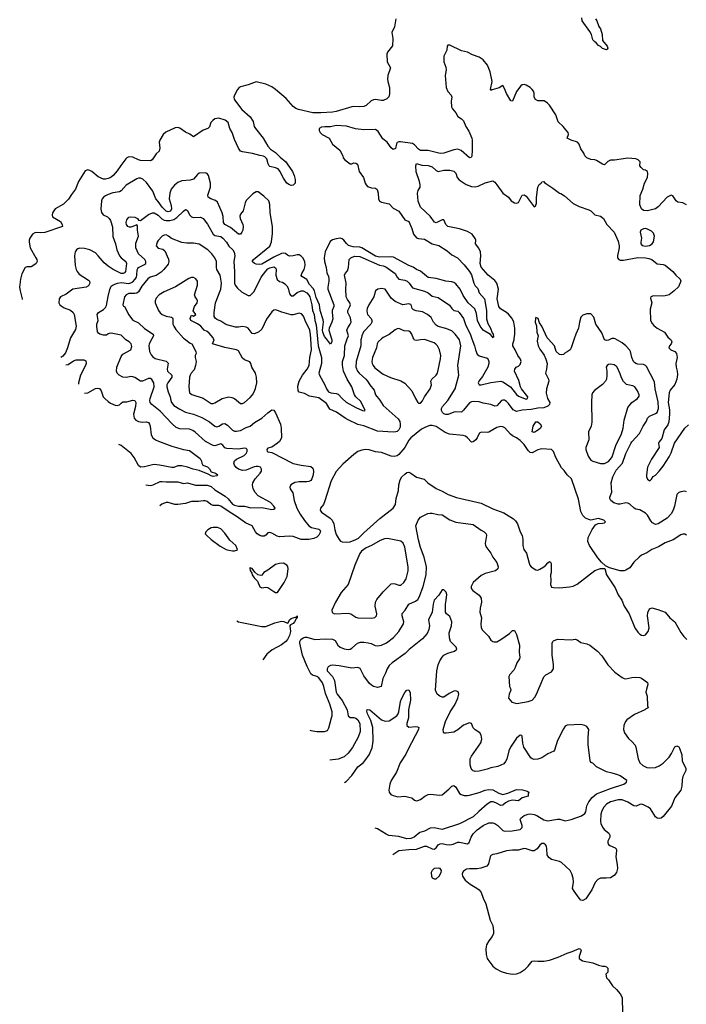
# Model space of a CAD drawing. Header units: inches. Extents: x 1449094 to 1618372, y 389908 to 534307.
# Tile 78 of 256: x 1449094 to 1455906, y 453202 to 463262. Entities that reach past the tile are written whole.
import ezdxf

# ---------------------------------------------------------------- set-up
doc = ezdxf.new("R2010")
doc.units = ezdxf.units.IN
doc.header["$MEASUREMENT"] = 0
for name, color, linetype in [('B4445', 7, 'Continuous'), ('B4446', 7, 'Continuous'), ('B4455', 7, 'Continuous'), ('B4456', 7, 'Continuous')]:
    doc.layers.add(name, color=color, linetype=linetype)

msp = doc.modelspace()

# ---------------------------------------------------------------- linework, layer by layer
at = {"layer": 'B4445', "color": 5, "elevation": 620}
for points in [[(1449609, 460000), (1449584, 459910), (1449562, 459858), (1449536, 459824), (1449516, 459809)], [(1449566, 459734), (1449590, 459739), (1449644, 459776), (1449670, 459786), (1449750, 459785), (1449770, 459775), (1449773, 459750), (1449768, 459730), (1449715, 459630), (1449696, 459550), (1449696, 459538)], [(1449757, 459447), (1449790, 459450), (1449868, 459492), (1449890, 459496), (1449910, 459492), (1449928, 459470), (1449946, 459410), (1449964, 459390), (1450000, 459362)]]:
    msp.add_lwpolyline(points, dxfattribs=at)
at = {"layer": 'B4446', "color": 5}
for points, elevation in [([(1450000, 461640), (1449970, 461631), (1449950, 461631), (1449896, 461656), (1449830, 461710), (1449810, 461722), (1449790, 461727), (1449763, 461717), (1449695, 461610), (1449664, 461530), (1449623, 461477), (1449593, 461427), (1449542, 461378), (1449457, 461330), (1449429, 461290), (1449426, 461266), (1449430, 461248), (1449510, 461199), (1449530, 461170), (1449531, 461149), (1449350, 461087), (1449310, 461083), (1449270, 461087), (1449250, 461085), (1449226, 461070), (1449198, 461030), (1449191, 461010), (1449190, 460990), (1449200, 460930), (1449260, 460830), (1449270, 460810), (1449274, 460790), (1449262, 460770), (1449230, 460747), (1449210, 460738), (1449170, 460736), (1449150, 460729), (1449115, 460665), (1449102, 460610), (1449094, 460530), (1449098, 460490), (1449121, 460410), (1449119, 460403)], 580), ([(1450000, 461475), (1449970, 461463), (1449950, 461448), (1449938, 461430), (1449932, 461410), (1449925, 461325), (1449931, 461291), (1449948, 461268), (1449990, 461249), (1450000, 461240)], 620), ([(1450000, 460745), (1449957, 460777), (1449898, 460850), (1449870, 460878), (1449810, 460911), (1449755, 460925), (1449710, 460927), (1449690, 460921), (1449675, 460910), (1449662, 460890), (1449653, 460850), (1449660, 460750), (1449671, 460710), (1449681, 460690), (1449703, 460663), (1449799, 460599), (1449807, 460590), (1449810, 460570), (1449796, 460544), (1449772, 460528), (1449639, 460510), (1449570, 460459), (1449510, 460430), (1449499, 460410), (1449495, 460370), (1449503, 460350), (1449517, 460337), (1449550, 460317), (1449614, 460294), (1449642, 460270), (1449650, 460250), (1449670, 460130), (1449663, 460097), (1449612, 460010), (1449609, 460000)], 620), ([(1450000, 460051), (1449980, 460040), (1449950, 460039), (1449915, 460050), (1449900, 460060), (1449890, 460072), (1449882, 460130), (1449883, 460150), (1449896, 460190), (1449887, 460250), (1449901, 460270), (1449950, 460302), (1449970, 460322), (1449980, 460340), (1450000, 460435)], 640)]:
    msp.add_lwpolyline(points, dxfattribs=dict(at, elevation=elevation))
at = {"layer": 'B4455', "color": 5}
for points, elevation in [([(1450383, 458510), (1450430, 458503), (1450459, 458510), (1450530, 458543), (1450550, 458545), (1450590, 458541), (1450710, 458540), (1450770, 458524), (1450810, 458529), (1450890, 458507), (1451010, 458506), (1451050, 458493), (1451090, 458458), (1451195, 458395), (1451226, 458366), (1451270, 458312), (1451290, 458301), (1451330, 458292), (1451390, 458290), (1451456, 458276), (1451570, 458277), (1451670, 458259), (1451690, 458260), (1451704, 458270), (1451693, 458290), (1451656, 458330), (1451530, 458398), (1451502, 458430), (1451480, 458470), (1451472, 458510), (1451476, 458530), (1451501, 458570), (1451553, 458627), (1451566, 458650), (1451567, 458670), (1451556, 458690), (1451530, 458698), (1451510, 458698), (1451490, 458694), (1451410, 458659), (1451370, 458656), (1451329, 458670), (1451307, 458687), (1451289, 458710), (1451283, 458730), (1451290, 458753), (1451310, 458770), (1451389, 458810), (1451409, 458830), (1451419, 458850), (1451420, 458870), (1451410, 458882), (1451390, 458885), (1451330, 458874), (1451210, 458879), (1451190, 458889), (1451170, 458916), (1451150, 458928), (1451090, 458908), (1451070, 458912), (1450993, 458953), (1450889, 459049), (1450864, 459064), (1450830, 459077), (1450730, 459082), (1450695, 459095), (1450651, 459131), (1450530, 459263), (1450445, 459330), (1450429, 459349), (1450425, 459370), (1450428, 459390), (1450469, 459510), (1450466, 459550), (1450446, 459586), (1450430, 459596), (1450410, 459596), (1450350, 459569), (1450330, 459569), (1450270, 459607), (1450250, 459614), (1450230, 459615), (1450187, 459607), (1450150, 459610), (1450111, 459631), (1450091, 459651), (1450085, 459670), (1450087, 459710), (1450130, 459820), (1450150, 459844), (1450231, 459890), (1450239, 459921), (1450234, 459950), (1450213, 459970), (1450178, 459990), (1450169, 460000)], 640), ([(1450446, 460000), (1450419, 459950), (1450414, 459930), (1450421, 459870), (1450438, 459838), (1450456, 459816), (1450480, 459800), (1450590, 459773), (1450611, 459751), (1450600, 459690), (1450604, 459670), (1450648, 459630), (1450648, 459610), (1450607, 459550), (1450599, 459530), (1450598, 459510), (1450610, 459459), (1450632, 459410), (1450638, 459370), (1450645, 459350), (1450670, 459321), (1450730, 459283), (1450790, 459253), (1450870, 459233), (1450956, 459196), (1451033, 459153), (1451090, 459108), (1451110, 459103), (1451130, 459108), (1451166, 459134), (1451190, 459136), (1451219, 459119), (1451270, 459069), (1451290, 459059), (1451310, 459056), (1451350, 459065), (1451410, 459096), (1451450, 459110), (1451494, 459146), (1451570, 459189), (1451630, 459245), (1451670, 459274), (1451690, 459273), (1451710, 459245), (1451761, 459130), (1451768, 459090), (1451771, 458990), (1451750, 458953), (1451730, 458934), (1451670, 458894), (1451630, 458884), (1451621, 458870), (1451624, 458850), (1451630, 458845), (1451670, 458838), (1451890, 458729), (1451971, 458709), (1452070, 458697), (1452090, 458681), (1452096, 458650), (1452092, 458610), (1452080, 458570), (1452068, 458552), (1452050, 458542), (1452030, 458539), (1451950, 458540), (1451907, 458534), (1451866, 458510), (1451855, 458485), (1451857, 458470), (1451886, 458426), (1451898, 458350), (1451926, 458270), (1451959, 458210), (1452004, 458144), (1452050, 458089), (1452075, 458075), (1452150, 458057), (1452162, 458050), (1452168, 458030), (1452150, 457994), (1452130, 457974), (1452100, 457960), (1452050, 457950), (1451970, 457952), (1451890, 457980), (1451850, 457986), (1451750, 457978), (1451725, 457985), (1451670, 458016), (1451650, 458022), (1451630, 458019), (1451610, 457996), (1451594, 457986), (1451570, 457985), (1451550, 457990), (1451520, 458010), (1451504, 458030), (1451470, 458091), (1451402, 458122), (1451308, 458190), (1451245, 458225), (1451150, 458290), (1451130, 458297), (1451070, 458298), (1451049, 458309), (1451010, 458338), (1450990, 458345), (1450970, 458347), (1450922, 458338), (1450850, 458339), (1450790, 458317), (1450710, 458307), (1450679, 458310), (1450610, 458330), (1450592, 458328), (1450547, 458313), (1450526, 458296)], 660), ([(1450777, 460000), (1450837, 459957), (1450853, 459950), (1450895, 459870), (1450899, 459850), (1450888, 459832), (1450888, 459812), (1450897, 459770), (1450892, 459730), (1450877, 459683), (1450848, 459650), (1450836, 459630), (1450830, 459610), (1450823, 459510), (1450830, 459450), (1450852, 459432), (1450970, 459396), (1451050, 459342), (1451070, 459340), (1451090, 459346), (1451162, 459390), (1451230, 459409), (1451263, 459403), (1451290, 459391), (1451350, 459342), (1451370, 459339), (1451390, 459350), (1451450, 459403), (1451473, 459430), (1451490, 459458), (1451505, 459495), (1451518, 459550), (1451514, 459610), (1451504, 459650), (1451467, 459710), (1451455, 459750), (1451445, 459765), (1451390, 459787), (1451370, 459804), (1451330, 459879), (1451310, 459887), (1451190, 459911), (1451065, 459950), (1451080, 459990), (1451076, 460000)], 680), ([(1452583, 460000), (1452581, 459990), (1452582, 459930), (1452532, 459770), (1452529, 459710), (1452546, 459670), (1452562, 459650), (1452633, 459590), (1452649, 459570), (1452671, 459530), (1452715, 459475), (1452730, 459430), (1452776, 459376), (1452810, 459319), (1452963, 459183), (1452978, 459158), (1452984, 459130), (1452981, 459099), (1452970, 459072), (1452950, 459055), (1452937, 459050), (1452910, 459046), (1452750, 459059), (1452610, 459111), (1452550, 459127), (1452450, 459173), (1452419, 459190), (1452333, 459253), (1452264, 459284), (1452230, 459339), (1452150, 459397), (1452056, 459416), (1452004, 459444), (1451950, 459457), (1451940, 459470), (1451936, 459516), (1451950, 459569), (1451985, 459630), (1452031, 459690), (1452054, 459730), (1452058, 459810), (1452075, 459890), (1452069, 460000)], 660), ([(1452138, 460000), (1452145, 459930), (1452177, 459810), (1452177, 459750), (1452150, 459650), (1452157, 459630), (1452213, 459530), (1452230, 459489), (1452250, 459461), (1452273, 459450), (1452330, 459444), (1452350, 459435), (1452388, 459390), (1452430, 459353), (1452530, 459299), (1452599, 459270), (1452613, 459267), (1452625, 459270), (1452582, 459362), (1452530, 459410), (1452515, 459430), (1452488, 459510), (1452441, 459590), (1452404, 459670), (1452392, 459732), (1452394, 459770), (1452412, 459830), (1452418, 459930), (1452442, 460000)], 640), ([(1452282, 460000), (1452285, 459990), (1452283, 459970), (1452270, 459947), (1452229, 460000)], 620), ([(1452792, 460000), (1452757, 459970), (1452748, 459950), (1452741, 459910), (1452698, 459810), (1452692, 459770), (1452696, 459750), (1452705, 459730), (1452725, 459705), (1452810, 459641), (1452885, 459605), (1452990, 459571), (1453030, 459548), (1453102, 459470), (1453139, 459390), (1453163, 459350), (1453170, 459344), (1453190, 459344), (1453210, 459367), (1453232, 459410), (1453290, 459490), (1453301, 459530), (1453297, 459570), (1453307, 459590), (1453351, 459630), (1453365, 459650), (1453396, 459796), (1453397, 459830), (1453383, 459890), (1453364, 459930), (1453348, 459948), (1453330, 459961), (1453230, 459993), (1453190, 459991), (1453150, 459983), (1453130, 459988), (1453121, 460000)], 680), ([(1454386, 460000), (1454382, 459978), (1454391, 459930), (1454410, 459894), (1454455, 459835), (1454472, 459792), (1454483, 459750), (1454479, 459690), (1454469, 459650), (1454499, 459590), (1454500, 459570), (1454477, 459490), (1454473, 459447), (1454487, 459390), (1454512, 459350), (1454510, 459330), (1454490, 459314), (1454450, 459296), (1454390, 459294), (1454322, 459278), (1454228, 459272), (1454170, 459258), (1454137, 459277), (1454090, 459341), (1454070, 459362), (1454050, 459374), (1454030, 459376), (1454017, 459370), (1453970, 459317), (1453950, 459314), (1453909, 459329), (1453830, 459345), (1453790, 459358), (1453730, 459361), (1453710, 459359), (1453690, 459347), (1453630, 459271), (1453610, 459253), (1453550, 459256), (1453530, 459253), (1453472, 459228), (1453450, 459228), (1453430, 459236), (1453415, 459250), (1453406, 459270), (1453406, 459290), (1453414, 459310), (1453468, 459372), (1453543, 459490), (1453583, 459630), (1453572, 459730), (1453602, 459930), (1453590, 459990), (1453582, 460000)], 660), ([(1453716, 460000), (1453742, 459930), (1453751, 459890), (1453770, 459846), (1453790, 459827), (1453870, 459803), (1453883, 459790), (1453890, 459770), (1453890, 459750), (1453879, 459710), (1453824, 459616), (1453785, 459570), (1453778, 459550), (1453790, 459530), (1453810, 459530), (1453910, 459556), (1454010, 459569), (1454030, 459563), (1454109, 459510), (1454170, 459432), (1454190, 459415), (1454270, 459383), (1454284, 459390), (1454286, 459410), (1454223, 459490), (1454213, 459510), (1454196, 459576), (1454150, 459670), (1454154, 459690), (1454167, 459710), (1454190, 459722), (1454210, 459740), (1454219, 459770), (1454212, 459792), (1454185, 459830), (1454158, 459890), (1454134, 459930), (1454135, 459950), (1454147, 459990), (1454148, 460000)], 640), ([(1454761, 460000), (1454730, 459908), (1454718, 459890), (1454690, 459869), (1454664, 459856), (1454650, 459842), (1454630, 459839), (1454610, 459842), (1454577, 459870), (1454559, 459930), (1454495, 460000)], 660), ([(1455137, 460000), (1455110, 459987), (1455090, 459984), (1455071, 459991), (1455068, 460000)], 660), ([(1455910, 458438), (1455890, 458444), (1455850, 458438), (1455830, 458430), (1455810, 458409), (1455785, 458290), (1455771, 458250), (1455750, 458213), (1455710, 458169), (1455618, 458110), (1455590, 458105), (1455562, 458122), (1455543, 458143), (1455510, 458200), (1455490, 458221), (1455430, 458253), (1455390, 458262), (1455372, 458272), (1455330, 458313), (1455310, 458322), (1455290, 458325), (1455230, 458311), (1455210, 458312), (1455166, 458326), (1455135, 458350), (1455124, 458370), (1455125, 458385), (1455144, 458436), (1455138, 458530), (1455154, 458590), (1455190, 458659), (1455253, 458730), (1455287, 458830), (1455338, 458930), (1455351, 458950), (1455427, 459033), (1455466, 459110), (1455499, 459161), (1455511, 459190), (1455530, 459211), (1455590, 459237), (1455610, 459250), (1455622, 459290), (1455619, 459359), (1455589, 459490), (1455581, 459561), (1455499, 459719), (1455490, 459730), (1455470, 459739), (1455410, 459743), (1455390, 459749), (1455378, 459758), (1455368, 459770), (1455348, 459810), (1455337, 459870), (1455330, 459884), (1455290, 459931), (1455250, 459961), (1455179, 460000)], 660), ([(1455737, 460000), (1455750, 459989), (1455757, 459970), (1455752, 459950), (1455735, 459930), (1455728, 459910), (1455749, 459890), (1455790, 459873), (1455805, 459850), (1455812, 459810), (1455801, 459750), (1455802, 459710), (1455814, 459670), (1455816, 459636), (1455808, 459590), (1455790, 459536), (1455743, 459477), (1455732, 459450), (1455722, 459350), (1455734, 459274), (1455736, 459230), (1455727, 459153), (1455716, 459124), (1455681, 459070), (1455657, 458983), (1455630, 458950), (1455623, 458930), (1455628, 458890), (1455549, 458771), (1455510, 458690), (1455499, 458610), (1455501, 458590), (1455510, 458568), (1455532, 458550), (1455550, 458568), (1455566, 458594), (1455590, 458609), (1455630, 458649), (1455670, 458700), (1455730, 458794), (1455750, 458836), (1455786, 458934), (1455890, 459088), (1455930, 459122)], 640), ([(1450000, 459362), (1450024, 459344), (1450070, 459322), (1450090, 459320), (1450114, 459326), (1450130, 459345), (1450150, 459359), (1450190, 459357), (1450250, 459373), (1450271, 459371), (1450282, 459350), (1450277, 459310), (1450256, 459230), (1450265, 459190), (1450280, 459170), (1450310, 459157), (1450350, 459151), (1450390, 459153), (1450410, 459146), (1450422, 459130), (1450429, 459109), (1450439, 459019), (1450456, 458990), (1450482, 458970), (1450514, 458954), (1450650, 458903), (1450770, 458870), (1450830, 458859), (1450937, 458777), (1450951, 458750), (1450954, 458730), (1450967, 458710), (1451013, 458693), (1451033, 458673), (1451050, 458643), (1451095, 458630), (1451120, 458610), (1451110, 458600), (1451070, 458595), (1451050, 458600), (1451020, 458620), (1450930, 458657), (1450868, 458668), (1450809, 458689), (1450750, 458702), (1450710, 458702), (1450670, 458685), (1450650, 458685), (1450523, 458710), (1450470, 458716), (1450450, 458715), (1450370, 458693), (1450330, 458691), (1450307, 458707), (1450264, 458790), (1450234, 458830), (1450130, 458911), (1450107, 458923)], 620), ([(1455910, 457996), (1455890, 458007), (1455870, 458007), (1455850, 458000), (1455773, 457947), (1455690, 457916), (1455623, 457877), (1455553, 457850), (1455504, 457816), (1455450, 457790), (1455423, 457770), (1455370, 457718), (1455330, 457663), (1455290, 457639), (1455270, 457632), (1455230, 457629), (1455122, 457662), (1455081, 457681), (1455040, 457720), (1455003, 457763), (1454916, 457890), (1454901, 457930), (1454905, 457970), (1454912, 457990), (1454946, 458054), (1454980, 458100), (1455005, 458115), (1455050, 458116), (1455070, 458121), (1455079, 458130), (1455062, 458150), (1455010, 458164), (1454930, 458149), (1454910, 458154), (1454875, 458170), (1454850, 458195), (1454830, 458238), (1454803, 458363), (1454733, 458570), (1454690, 458612), (1454657, 458657), (1454630, 458683), (1454573, 458790), (1454549, 458850), (1454528, 458870), (1454430, 458878), (1454390, 458867), (1454330, 458837), (1454310, 458839), (1454290, 458859), (1454250, 458920), (1454210, 458963), (1454171, 458991), (1454130, 459011), (1454110, 459026), (1454051, 459091), (1454030, 459103), (1454010, 459106), (1453970, 459095), (1453890, 459048), (1453870, 459044), (1453813, 459047), (1453798, 459042), (1453790, 459034), (1453770, 458990), (1453754, 458970), (1453730, 458948), (1453710, 458945), (1453671, 458990), (1453650, 459005), (1453627, 459013), (1453487, 459027), (1453443, 459043), (1453350, 459106), (1453310, 459117), (1453286, 459114), (1453241, 459099), (1453201, 459079), (1453090, 458990), (1453070, 458967), (1453030, 458890), (1452970, 458818), (1452950, 458804), (1452921, 458799), (1452890, 458802), (1452790, 458840), (1452730, 458847), (1452666, 458866), (1452630, 458870), (1452590, 458864), (1452551, 458849), (1452510, 458818), (1452398, 458722), (1452330, 458646), (1452277, 458550), (1452214, 458346), (1452198, 458310), (1452168, 458270), (1452166, 458250), (1452179, 458230), (1452268, 458168), (1452287, 458147), (1452303, 458110), (1452314, 458050), (1452330, 458003), (1452360, 457950), (1452374, 457934), (1452390, 457927), (1452430, 457922), (1452472, 457928), (1452529, 457950), (1452555, 457965), (1452610, 458019), (1452776, 458164), (1452910, 458270), (1452933, 458310), (1452941, 458370), (1452964, 458450), (1452969, 458511), (1452981, 458559), (1452999, 458590), (1453030, 458619), (1453050, 458636), (1453070, 458639), (1453091, 458630), (1453148, 458588), (1453227, 458567), (1453266, 458530), (1453350, 458473), (1453410, 458446), (1453472, 458412), (1453559, 458379), (1453810, 458321), (1453930, 458264), (1454043, 458223), (1454142, 458162), (1454162, 458142), (1454182, 458110), (1454208, 458028), (1454228, 457990), (1454235, 457950), (1454237, 457890), (1454246, 457850), (1454274, 457810), (1454299, 457710), (1454307, 457690), (1454322, 457670), (1454370, 457640), (1454390, 457639), (1454410, 457647), (1454450, 457672), (1454471, 457689), (1454490, 457713), (1454510, 457727), (1454519, 457719), (1454524, 457704), (1454525, 457670), (1454524, 457610), (1454518, 457590), (1454523, 457530), (1454519, 457490), (1454530, 457465), (1454550, 457460), (1454610, 457458), (1454713, 457467), (1454750, 457475), (1454790, 457496), (1454970, 457633), (1455030, 457654), (1455075, 457655), (1455091, 457590), (1455178, 457458), (1455210, 457387), (1455246, 457330), (1455273, 457270), (1455321, 457190), (1455382, 457050), (1455410, 457005), (1455430, 456984), (1455450, 456972), (1455471, 456969), (1455490, 456978), (1455516, 457010), (1455527, 457050), (1455510, 457170), (1455514, 457206), (1455530, 457241), (1455554, 457254), (1455617, 457237), (1455690, 457207), (1455738, 457150), (1455790, 457110), (1455850, 457002), (1455881, 456961), (1455911, 456930)], 680), ([(1452058, 456003), (1452070, 455998), (1452130, 455990), (1452210, 455990), (1452239, 456001), (1452255, 456025), (1452282, 456130), (1452287, 456150), (1452287, 456190), (1452265, 456270), (1452219, 456379), (1452204, 456450), (1452190, 456488), (1452150, 456536), (1452130, 456550), (1452086, 456566), (1452070, 456578), (1452033, 456653), (1451986, 456770), (1451958, 456890), (1451958, 456910), (1451966, 456930), (1451990, 456947), (1452010, 456953), (1452030, 456953), (1452112, 456930), (1452216, 456936), (1452292, 456932), (1452318, 456918), (1452346, 456870), (1452370, 456850), (1452410, 456833), (1452450, 456828), (1452470, 456830), (1452490, 456840), (1452548, 456892), (1452578, 456902), (1452610, 456903), (1452656, 456896), (1452687, 456887), (1452728, 456868), (1452750, 456864), (1452790, 456870), (1452844, 456896), (1452915, 456950), (1452969, 457011), (1453018, 457090), (1453019, 457110), (1453003, 457170), (1453004, 457196), (1453035, 457230), (1453071, 457289), (1453140, 457320), (1453162, 457338), (1453180, 457370), (1453216, 457470), (1453247, 457590), (1453250, 457670), (1453229, 457770), (1453189, 457870), (1453168, 457948), (1453144, 458090), (1453167, 458150), (1453190, 458179), (1453265, 458215), (1453290, 458220), (1453310, 458221), (1453367, 458207), (1453410, 458204), (1453490, 458152), (1453550, 458128), (1453730, 458105), (1453810, 458046), (1453841, 458030), (1453862, 458010), (1453863, 457990), (1453850, 457910), (1453854, 457890), (1453867, 457867), (1453910, 457811), (1453929, 457769), (1453970, 457717), (1453985, 457670), (1453980, 457650), (1453955, 457630), (1453850, 457603), (1453810, 457583), (1453729, 457510), (1453707, 457470), (1453709, 457450), (1453724, 457430), (1453790, 457381), (1453809, 457350), (1453813, 457310), (1453800, 457250), (1453798, 457210), (1453813, 457150), (1453807, 457090), (1453811, 457050), (1453823, 457023), (1453884, 456964), (1453910, 456924), (1453930, 456908), (1453944, 456904), (1453970, 456906), (1454011, 456929), (1454099, 456990), (1454130, 457021), (1454150, 457021), (1454170, 456981), (1454202, 456870), (1454199, 456799), (1454206, 456750), (1454202, 456730), (1454175, 456690), (1454158, 456642), (1454143, 456617), (1454103, 456570), (1454093, 456550), (1454101, 456450), (1454111, 456430), (1454113, 456410), (1454095, 456370), (1454091, 456331), (1454122, 456290), (1454175, 456275), (1454290, 456297), (1454330, 456310), (1454359, 456341), (1454377, 456370), (1454452, 456548), (1454470, 456567), (1454530, 456600), (1454548, 456630), (1454550, 456675), (1454534, 456770), (1454536, 456890), (1454543, 456910), (1454550, 456917), (1454589, 456931), (1454730, 456925), (1454770, 456932), (1454790, 456926), (1454830, 456899), (1454890, 456886), (1454921, 456870), (1454999, 456810), (1455042, 456762), (1455105, 456670), (1455176, 456596), (1455250, 456541), (1455270, 456531), (1455290, 456528), (1455350, 456541), (1455390, 456544), (1455430, 456541), (1455450, 456534), (1455510, 456490), (1455513, 456470), (1455498, 456422), (1455494, 456390), (1455505, 456350), (1455511, 456251), (1455518, 456230), (1455490, 456217), (1455484, 456210), (1455377, 456163), (1455297, 456110), (1455284, 456090), (1455269, 456050), (1455266, 456010), (1455276, 455976), (1455317, 455917), (1455350, 455888), (1455384, 455850), (1455392, 455830), (1455414, 455710), (1455433, 455670), (1455463, 455643), (1455503, 455623), (1455530, 455618), (1455590, 455623), (1455630, 455638), (1455670, 455666), (1455730, 455726), (1455756, 455764), (1455790, 455832), (1455810, 455842), (1455830, 455833), (1455838, 455818), (1455859, 455750), (1455865, 455690), (1455901, 455610), (1455901, 455590), (1455870, 455530), (1455864, 455496), (1455862, 455430), (1455851, 455390), (1455790, 455312), (1455754, 455226), (1455670, 455121), (1455650, 455105), (1455630, 455100), (1455610, 455104), (1455590, 455118), (1455539, 455199), (1455517, 455216), (1455470, 455241), (1455450, 455246), (1455430, 455243), (1455393, 455227), (1455370, 455228), (1455310, 455267), (1455250, 455292), (1455210, 455291), (1455130, 455272), (1455092, 455248), (1455064, 455216), (1455043, 455177), (1455034, 455146), (1455029, 455071), (1455032, 455050), (1455050, 455011), (1455068, 454988), (1455115, 454950), (1455126, 454930), (1455124, 454910), (1455104, 454870), (1455103, 454850), (1455110, 454836), (1455125, 454825), (1455180, 454800), (1455190, 454790), (1455193, 454773), (1455185, 454710), (1455200, 454630), (1455202, 454590), (1455193, 454550), (1455170, 454519), (1455130, 454495), (1455089, 454489), (1455030, 454490), (1455003, 454477), (1454974, 454446), (1454941, 454370), (1454879, 454281), (1454850, 454263), (1454830, 454266), (1454810, 454287), (1454759, 454359), (1454745, 454385), (1454752, 454450), (1454749, 454490), (1454736, 454536), (1454719, 454570), (1454630, 454650), (1454610, 454661), (1454530, 454681), (1454502, 454702), (1454484, 454730), (1454482, 454790), (1454476, 454816), (1454469, 454830), (1454450, 454846), (1454430, 454844), (1454410, 454827), (1454382, 454790), (1454350, 454770), (1454330, 454769), (1454270, 454790), (1454247, 454793), (1454190, 454777), (1454130, 454777), (1454070, 454770), (1453970, 454739), (1453928, 454732), (1453910, 454721), (1453902, 454710), (1453884, 454636), (1453867, 454613), (1453808, 454592), (1453770, 454585), (1453690, 454587), (1453659, 454581), (1453630, 454563), (1453621, 454550), (1453616, 454530), (1453618, 454510), (1453646, 454470), (1453696, 454430), (1453766, 454390), (1453790, 454370), (1453810, 454343), (1453830, 454286), (1453858, 454230), (1453903, 454063), (1453928, 454008), (1453936, 453950), (1453935, 453925), (1453924, 453896), (1453888, 453852), (1453866, 453810), (1453857, 453770), (1453860, 453710), (1453870, 453671), (1453878, 453658), (1453930, 453590), (1453963, 453563), (1454016, 453536), (1454070, 453519), (1454130, 453509), (1454170, 453513), (1454210, 453528), (1454259, 453561), (1454290, 453590), (1454330, 453641), (1454350, 453647), (1454390, 453641), (1454450, 453642), (1454510, 453654), (1454598, 453682), (1454690, 453725), (1454739, 453740), (1454810, 453771), (1454824, 453764), (1454831, 453751), (1454811, 453690), (1454812, 453670), (1454822, 453662), (1454847, 453647), (1454950, 453626), (1455010, 453601), (1455050, 453591), (1455074, 453590), (1455090, 453585), (1455105, 453570), (1455105, 453530), (1455085, 453510), (1455090, 453474), (1455111, 453451), (1455151, 453390), (1455193, 453353), (1455230, 453310), (1455250, 453270), (1455253, 453110)], 660), ([(1452907, 454732), (1452970, 454774), (1453070, 454784), (1453150, 454786), (1453230, 454817), (1453250, 454818), (1453310, 454790), (1453330, 454787), (1453350, 454801), (1453370, 454831), (1453390, 454843), (1453410, 454845), (1453454, 454834), (1453490, 454832), (1453523, 454837), (1453570, 454858), (1453590, 454860), (1453670, 454841), (1453686, 454854), (1453709, 454910), (1453730, 454944), (1453770, 454986), (1453830, 455029), (1453890, 455057), (1453930, 455056), (1453950, 455049), (1453980, 455030), (1454030, 454977), (1454050, 454971), (1454127, 454973), (1454210, 454987), (1454230, 455010), (1454229, 455030), (1454209, 455090), (1454215, 455105), (1454248, 455130), (1454290, 455144), (1454313, 455147), (1454350, 455142), (1454379, 455130), (1454450, 455088), (1454490, 455077), (1454590, 455095), (1454614, 455094), (1454670, 455077), (1454730, 455089), (1454834, 455126), (1454870, 455150), (1454880, 455170), (1454889, 455230), (1454909, 455270), (1454945, 455315), (1454988, 455352), (1455132, 455408), (1455267, 455450), (1455296, 455470), (1455299, 455490), (1455230, 455535), (1455205, 455545), (1455150, 455564), (1455090, 455576), (1454990, 455628), (1454950, 455666), (1454930, 455674), (1454923, 455690), (1454905, 455855), (1454903, 455930), (1454909, 456009), (1454890, 456039), (1454870, 456051), (1454830, 456061), (1454690, 456055), (1454670, 456042), (1454650, 456016), (1454590, 455897), (1454560, 455800), (1454551, 455789), (1454490, 455762), (1454430, 455720), (1454390, 455708), (1454350, 455704), (1454330, 455709), (1454319, 455719), (1454247, 455830), (1454235, 455870), (1454230, 455942), (1454227, 455947), (1454210, 455951), (1454170, 455920), (1454109, 455830), (1454094, 455790), (1454074, 455706), (1454059, 455681), (1454040, 455660), (1453981, 455630), (1453910, 455618), (1453870, 455603), (1453790, 455583), (1453750, 455581), (1453730, 455588), (1453718, 455598), (1453708, 455610), (1453697, 455650), (1453699, 455710), (1453710, 455736), (1453807, 455873), (1453818, 455910), (1453811, 455951), (1453795, 455975), (1453750, 456007), (1453730, 456028), (1453710, 456071), (1453690, 456079), (1453630, 456055), (1453570, 456007), (1453530, 455984), (1453451, 455971), (1453430, 455972), (1453424, 455984), (1453423, 456010), (1453446, 456090), (1453493, 456190), (1453540, 456260), (1453572, 456330), (1453583, 456370), (1453574, 456394), (1453550, 456405), (1453530, 456401), (1453483, 456377), (1453430, 456340), (1453410, 456340), (1453387, 456350), (1453359, 456370), (1453344, 456410), (1453356, 456610), (1453370, 456670), (1453387, 456710), (1453410, 456748), (1453430, 456770), (1453470, 456791), (1453537, 456810), (1453560, 456830), (1453553, 456850), (1453498, 456910), (1453487, 456947), (1453483, 456997), (1453507, 457070), (1453509, 457110), (1453490, 457163), (1453455, 457190), (1453447, 457207), (1453445, 457290), (1453453, 457330), (1453458, 457390), (1453454, 457414), (1453430, 457436), (1453410, 457435), (1453378, 457382), (1453330, 457330), (1453319, 457290), (1453311, 457210), (1453271, 457130), (1453282, 457070), (1453276, 457030), (1453258, 456990), (1453210, 456935), (1453073, 456827), (1453035, 456785), (1452900, 456690), (1452870, 456662), (1452848, 456630), (1452834, 456586), (1452806, 456530), (1452789, 456450), (1452750, 456439), (1452710, 456449), (1452690, 456461), (1452670, 456480), (1452610, 456557), (1452572, 456632), (1452550, 456644), (1452490, 456635), (1452360, 456660), (1452290, 456668), (1452270, 456665), (1452248, 456650), (1452237, 456630), (1452238, 456610), (1452290, 456550), (1452310, 456510), (1452327, 456390), (1452337, 456370), (1452390, 456307), (1452442, 456210), (1452451, 456150), (1452470, 456132), (1452510, 456131), (1452530, 456124), (1452550, 456108), (1452571, 456070), (1452573, 455990), (1452552, 455930), (1452496, 455824), (1452450, 455767), (1452411, 455730), (1452350, 455706), (1452263, 455697)], 640), ([(1451312, 457119), (1451330, 457111), (1451570, 457062), (1451610, 457062), (1451702, 457098), (1451770, 457116), (1451794, 457114), (1451830, 457097), (1451839, 457101), (1451852, 457130), (1451870, 457144), (1451910, 457159), (1451922, 457158), (1451931, 457171), (1451931, 457150), (1451920, 457140), (1451903, 457110), (1451890, 457093), (1451861, 457079), (1451856, 457070), (1451862, 457010), (1451851, 456970), (1451830, 456930), (1451814, 456910), (1451770, 456875), (1451675, 456825), (1451621, 456779), (1451578, 456721)], 660), ([(1452415, 455469), (1452430, 455479), (1452490, 455540), (1452550, 455629), (1452604, 455670), (1452622, 455690), (1452665, 455750), (1452697, 455823), (1452708, 455892), (1452704, 456030), (1452683, 456103), (1452648, 456170), (1452642, 456198), (1452645, 456215), (1452672, 456210), (1452790, 456109), (1452830, 456095), (1452870, 456099), (1452948, 456150), (1452962, 456170), (1452970, 456190), (1452986, 456294), (1452996, 456324), (1453030, 456387), (1453050, 456411), (1453070, 456416), (1453083, 456383), (1453088, 456310), (1453068, 456212), (1453066, 456130), (1453050, 456070), (1453051, 456050), (1453070, 456033), (1453141, 456041), (1453158, 456038), (1453172, 456030), (1453169, 456010), (1453063, 455810), (1453041, 455759), (1452983, 455670), (1452945, 455575), (1452890, 455487), (1452877, 455450), (1452868, 455390), (1452870, 455370), (1452887, 455347), (1452910, 455334), (1452957, 455323), (1453030, 455328), (1453070, 455319), (1453102, 455310), (1453130, 455286), (1453150, 455281), (1453163, 455283), (1453190, 455294), (1453233, 455327), (1453270, 455344), (1453292, 455348), (1453383, 455337), (1453410, 455342), (1453481, 455399), (1453510, 455431), (1453530, 455437), (1453550, 455421), (1453590, 455357), (1453605, 455345), (1453635, 455335), (1453670, 455334), (1453690, 455339), (1453790, 455365), (1453850, 455391), (1453890, 455398), (1453930, 455393), (1453990, 455358), (1454030, 455344), (1454082, 455358), (1454170, 455398), (1454234, 455394), (1454281, 455381), (1454298, 455370), (1454291, 455350), (1454290, 455329), (1454230, 455313), (1454190, 455280), (1454130, 455287), (1454090, 455277), (1454060, 455260), (1454030, 455236), (1454010, 455233), (1453961, 455261), (1453931, 455271), (1453910, 455269), (1453873, 455247), (1453787, 455173), (1453730, 455117), (1453590, 455045), (1453410, 454987), (1453330, 455004), (1453290, 455001), (1453230, 454971), (1453183, 454957), (1453125, 454910), (1453090, 454895), (1453050, 454894), (1452970, 454915), (1452868, 454928), (1452839, 454939), (1452750, 454994), (1452727, 455002)], 620)]:
    msp.add_lwpolyline(points, dxfattribs=dict(at, elevation=elevation))
for points, elevation in [([(1455130, 459741), (1455110, 459739), (1455096, 459730), (1455086, 459710), (1455094, 459670), (1455095, 459630), (1455090, 459590), (1455082, 459570), (1455050, 459534), (1454967, 459473), (1454949, 459451), (1454942, 459430), (1454936, 459350), (1454942, 459150), (1454933, 459110), (1454906, 459050), (1454911, 458969), (1454878, 458890), (1454879, 458870), (1454903, 458803), (1454930, 458763), (1454951, 458751), (1455030, 458729), (1455070, 458726), (1455110, 458749), (1455132, 458770), (1455150, 458797), (1455185, 458910), (1455244, 459030), (1455260, 459090), (1455273, 459170), (1455310, 459299), (1455350, 459351), (1455407, 459393), (1455424, 459416), (1455424, 459430), (1455408, 459470), (1455381, 459510), (1455361, 459521), (1455310, 459530), (1455296, 459536), (1455264, 459564), (1455244, 459604), (1455230, 459645), (1455200, 459710), (1455190, 459722), (1455170, 459734)], 680), ([(1454350, 459044), (1454330, 459050), (1454342, 459110), (1454370, 459154), (1454390, 459152), (1454414, 459134), (1454426, 459110), (1454418, 459090), (1454396, 459070)], 660), ([(1451115, 458075), (1451070, 458074), (1451050, 458069), (1451016, 458050), (1450998, 458030), (1450991, 458010), (1451006, 457990), (1451051, 457950), (1451143, 457883), (1451206, 457850), (1451230, 457843), (1451270, 457835), (1451290, 457835), (1451310, 457841), (1451319, 457850), (1451304, 457890), (1451243, 457943), (1451190, 458016), (1451150, 458061)], 680), ([(1452850, 457961), (1452823, 457957), (1452779, 457941), (1452690, 457890), (1452636, 457864), (1452588, 457832), (1452571, 457809), (1452520, 457690), (1452452, 457490), (1452380, 457410), (1452320, 457310), (1452284, 457230), (1452286, 457206), (1452311, 457191), (1452450, 457197), (1452477, 457190), (1452530, 457158), (1452550, 457150), (1452690, 457146), (1452725, 457155), (1452739, 457170), (1452745, 457190), (1452726, 457270), (1452730, 457310), (1452743, 457337), (1452810, 457416), (1452890, 457497), (1452910, 457501), (1452930, 457498), (1452970, 457484), (1452990, 457484), (1453021, 457510), (1453044, 457550), (1453064, 457630), (1453064, 457670), (1453031, 457871), (1453013, 457913), (1452990, 457934), (1452870, 457959)], 680), ([(1451789, 457709), (1451750, 457707), (1451710, 457696), (1451630, 457637), (1451588, 457612), (1451570, 457586), (1451558, 457582), (1451529, 457589), (1451497, 457617), (1451470, 457655), (1451458, 457658), (1451450, 457666), (1451446, 457654), (1451450, 457634), (1451467, 457607), (1451471, 457590), (1451490, 457558), (1451525, 457525), (1451550, 457466), (1451570, 457456), (1451610, 457465), (1451630, 457461), (1451690, 457420), (1451710, 457411), (1451730, 457411), (1451797, 457510), (1451826, 457574), (1451839, 457650), (1451834, 457675), (1451824, 457690)], 680), ([(1453374, 454594), (1453330, 454589), (1453308, 454570), (1453298, 454550), (1453302, 454510), (1453310, 454495), (1453330, 454483), (1453350, 454485), (1453380, 454510), (1453403, 454550), (1453404, 454570), (1453399, 454579), (1453390, 454590)], 660)]:
    msp.add_lwpolyline(points, close=True, dxfattribs=dict(at, elevation=elevation))
at = {"layer": 'B4456', "color": 5}
for points, elevation in [([(1452937, 463270), (1452924, 463190), (1452897, 463130), (1452908, 463070), (1452905, 462995), (1452852, 462930), (1452845, 462910), (1452850, 462830), (1452884, 462770), (1452858, 462690), (1452854, 462654), (1452857, 462630), (1452875, 462570), (1452875, 462505), (1452865, 462475), (1452846, 462454), (1452810, 462437), (1452790, 462436), (1452730, 462446), (1452710, 462443), (1452687, 462433), (1452634, 462386), (1452610, 462376), (1452570, 462371), (1452510, 462376), (1452490, 462373), (1452330, 462323), (1452290, 462316), (1452171, 462309), (1452089, 462309), (1451943, 462343), (1451915, 462355), (1451890, 462376), (1451817, 462457), (1451710, 462547), (1451670, 462576), (1451610, 462603), (1451510, 462628), (1451430, 462596), (1451350, 462577), (1451337, 462570), (1451319, 462550), (1451289, 462490), (1451284, 462470), (1451287, 462450), (1451298, 462430), (1451363, 462343), (1451451, 462270), (1451481, 462221), (1451492, 462170), (1451503, 462150), (1451584, 462050), (1451629, 461969), (1451659, 461939), (1451710, 461906), (1451757, 461857), (1451813, 461810), (1451828, 461790), (1451882, 461710), (1451899, 461670), (1451908, 461630), (1451909, 461591), (1451890, 461571), (1451870, 461569), (1451850, 461573), (1451823, 461590), (1451790, 461642), (1451754, 461714), (1451737, 461737), (1451710, 461749), (1451650, 461762), (1451642, 461770), (1451632, 461790), (1451619, 461839), (1451600, 461860), (1451587, 461867), (1451550, 461873), (1451475, 461895), (1451370, 461910), (1451350, 461919), (1451330, 461950), (1451290, 462038), (1451265, 462110), (1451243, 462150), (1451225, 462210), (1451195, 462235), (1451130, 462256), (1451090, 462248), (1451067, 462233), (1451049, 462211), (1451033, 462167), (1451018, 462150), (1450968, 462132), (1450870, 462065), (1450833, 462093), (1450790, 462113), (1450732, 462153), (1450710, 462159), (1450684, 462156), (1450588, 462112), (1450559, 462090), (1450525, 462030), (1450520, 462010), (1450525, 461950), (1450520, 461920), (1450489, 461890), (1450449, 461830), (1450430, 461820), (1450330, 461822), (1450309, 461829), (1450250, 461858), (1450210, 461862), (1450190, 461852), (1450180, 461840), (1450127, 461773), (1450090, 461717), (1450050, 461670), (1450030, 461653), (1450010, 461643), (1450000, 461640)], 580), ([(1454977, 463270), (1454991, 463250), (1455011, 463191), (1455031, 463170), (1455046, 463110), (1455051, 463050), (1455096, 462990), (1455105, 462970), (1455099, 462961), (1455090, 462955), (1455070, 462959), (1455049, 462969), (1455030, 462989), (1455010, 462998), (1454986, 463026), (1454970, 463035), (1454950, 463055), (1454936, 463110), (1454922, 463142), (1454843, 463250), (1454840, 463280)], 580), ([(1455910, 461370), (1455872, 461392), (1455819, 461399), (1455803, 461410), (1455770, 461462), (1455750, 461468), (1455710, 461447), (1455619, 461350), (1455592, 461330), (1455511, 461310), (1455470, 461312), (1455447, 461330), (1455430, 461370), (1455434, 461465), (1455462, 461530), (1455478, 461590), (1455509, 461650), (1455514, 461690), (1455509, 461710), (1455490, 461724), (1455469, 461729), (1455444, 461750), (1455433, 461770), (1455434, 461810), (1455415, 461830), (1455390, 461839), (1455310, 461847), (1455174, 461826), (1455130, 461827), (1455106, 461814), (1455070, 461779), (1455050, 461784), (1454990, 461824), (1454970, 461830), (1454930, 461832), (1454891, 461851), (1454870, 461870), (1454858, 461898), (1454830, 461941), (1454811, 461990), (1454794, 462010), (1454729, 462030), (1454689, 462050), (1454703, 462090), (1454699, 462110), (1454675, 462135), (1454649, 462170), (1454598, 462218), (1454572, 462290), (1454510, 462389), (1454489, 462410), (1454453, 462433), (1454390, 462434), (1454365, 462445), (1454352, 462470), (1454351, 462510), (1454345, 462530), (1454332, 462550), (1454310, 462570), (1454270, 462594), (1454250, 462600), (1454230, 462595), (1454214, 462586), (1454172, 462528), (1454130, 462429), (1454113, 462433), (1454070, 462509), (1454050, 462559), (1454030, 462589), (1453994, 462566), (1453924, 462544), (1453915, 462545), (1453910, 462538), (1453907, 462547), (1453921, 462630), (1453903, 462730), (1453876, 462796), (1453831, 462850), (1453790, 462878), (1453722, 462902), (1453670, 462931), (1453610, 462945), (1453490, 463001), (1453470, 463002), (1453464, 462990), (1453460, 462950), (1453428, 462890), (1453430, 462830), (1453450, 462776), (1453454, 462750), (1453443, 462690), (1453454, 462570), (1453468, 462528), (1453502, 462490), (1453511, 462470), (1453504, 462430), (1453508, 462370), (1453517, 462350), (1453552, 462310), (1453570, 462274), (1453610, 462249), (1453629, 462229), (1453654, 462170), (1453684, 462124), (1453713, 462050), (1453717, 462030), (1453719, 461930), (1453713, 461867), (1453707, 461853), (1453690, 461849), (1453604, 461924), (1453570, 461940), (1453530, 461933), (1453430, 461899), (1453390, 461896), (1453270, 461926), (1453190, 461926), (1453170, 461938), (1453130, 461983), (1453110, 461996), (1452987, 462013), (1452970, 462015), (1452953, 462007), (1452946, 461994), (1452933, 461947), (1452910, 461937), (1452890, 461954), (1452850, 462009), (1452804, 462044), (1452759, 462119), (1452730, 462140), (1452610, 462137), (1452527, 462147), (1452433, 462173), (1452330, 462181), (1452270, 462167), (1452212, 462168), (1452177, 462163), (1452156, 462150), (1452155, 462130), (1452165, 462110), (1452186, 462090), (1452258, 462050), (1452290, 461990), (1452365, 461930), (1452396, 461870), (1452401, 461850), (1452417, 461830), (1452470, 461789), (1452490, 461790), (1452510, 461798), (1452530, 461797), (1452545, 461785), (1452563, 461710), (1452609, 461650), (1452626, 461590), (1452635, 461575), (1452650, 461559), (1452669, 461549), (1452690, 461543), (1452730, 461540), (1452747, 461527), (1452758, 461490), (1452761, 461430), (1452770, 461408), (1452790, 461396), (1452870, 461382), (1452910, 461336), (1452970, 461304), (1453030, 461216), (1453070, 461199), (1453103, 461130), (1453119, 461070), (1453150, 461033), (1453170, 461027), (1453230, 461021), (1453310, 460970), (1453376, 460956), (1453461, 460901), (1453510, 460858), (1453568, 460828), (1453636, 460756), (1453690, 460689), (1453710, 460656), (1453735, 460570), (1453750, 460543), (1453776, 460516), (1453791, 460470), (1453843, 460410), (1453863, 460290), (1453864, 460204), (1453878, 460158), (1453907, 460110), (1453923, 460063), (1453932, 460048), (1453937, 460023), (1453932, 460010), (1453924, 460024), (1453904, 460044), (1453830, 460091), (1453799, 460130), (1453771, 460190), (1453761, 460261), (1453746, 460306), (1453677, 460370), (1453625, 460445), (1453594, 460510), (1453550, 460563), (1453530, 460577), (1453510, 460584), (1453450, 460591), (1453350, 460617), (1453270, 460628), (1453250, 460640), (1453190, 460693), (1453150, 460710), (1453114, 460734), (1453070, 460751), (1452914, 460834), (1452879, 460839), (1452770, 460837), (1452730, 460846), (1452590, 460930), (1452570, 460936), (1452502, 460942), (1452456, 460956), (1452434, 460974), (1452408, 461010), (1452390, 461023), (1452368, 461028), (1452330, 461024), (1452290, 461014), (1452266, 460994), (1452217, 460890), (1452206, 460830), (1452208, 460790), (1452227, 460730), (1452234, 460674), (1452250, 460639), (1452255, 460615), (1452255, 460590), (1452242, 460530), (1452243, 460510), (1452303, 460350), (1452304, 460330), (1452289, 460291), (1452287, 460270), (1452293, 460207), (1452284, 460170), (1452257, 460110), (1452254, 460090), (1452282, 460000)], 620), ([(1454148, 460000), (1454154, 460050), (1454155, 460110), (1454145, 460170), (1454126, 460210), (1454090, 460253), (1454070, 460270), (1454007, 460307), (1453989, 460330), (1453974, 460410), (1453987, 460510), (1453970, 460569), (1453950, 460597), (1453882, 460650), (1453810, 460733), (1453799, 460770), (1453807, 460850), (1453803, 460890), (1453787, 460927), (1453751, 460970), (1453754, 461010), (1453750, 461025), (1453719, 461070), (1453670, 461098), (1453590, 461126), (1453470, 461150), (1453450, 461170), (1453430, 461216), (1453410, 461216), (1453350, 461186), (1453332, 461192), (1453290, 461255), (1453190, 461346), (1453167, 461407), (1453159, 461490), (1453165, 461515), (1453188, 461550), (1453187, 461573), (1453181, 461610), (1453147, 461707), (1453141, 461770), (1453150, 461792), (1453205, 461775), (1453270, 461772), (1453310, 461757), (1453350, 461722), (1453370, 461712), (1453430, 461725), (1453490, 461723), (1453530, 461713), (1453550, 461692), (1453566, 461650), (1453585, 461625), (1453658, 461578), (1453710, 461559), (1453750, 461555), (1453779, 461561), (1453850, 461596), (1453930, 461616), (1453950, 461601), (1453970, 461576), (1454030, 461489), (1454088, 461450), (1454118, 461410), (1454150, 461389), (1454170, 461388), (1454190, 461395), (1454230, 461469), (1454250, 461473), (1454270, 461459), (1454350, 461349), (1454364, 461356), (1454370, 461366), (1454374, 461386), (1454374, 461446), (1454388, 461552), (1454403, 461577), (1454422, 461590), (1454430, 461606), (1454450, 461608), (1454457, 461597), (1454480, 461580), (1454541, 461541), (1454609, 461490), (1454625, 461485), (1454662, 461462), (1454750, 461385), (1454810, 461353), (1454910, 461319), (1454930, 461309), (1454970, 461269), (1455030, 461253), (1455061, 461230), (1455093, 461170), (1455170, 461090), (1455210, 460998), (1455221, 460950), (1455221, 460930), (1455202, 460850), (1455202, 460830), (1455218, 460810), (1455230, 460804), (1455264, 460804), (1455410, 460832), (1455490, 460830), (1455523, 460823), (1455554, 460810), (1455610, 460769), (1455670, 460761), (1455690, 460753), (1455769, 460690), (1455799, 460650), (1455842, 460610), (1455849, 460590), (1455826, 460534), (1455782, 460490), (1455730, 460451), (1455690, 460439), (1455664, 460436), (1455570, 460442), (1455544, 460430), (1455542, 460418), (1455555, 460370), (1455537, 460303), (1455539, 460190), (1455557, 460157), (1455576, 460136), (1455609, 460110), (1455683, 460070), (1455717, 460017), (1455737, 460000)], 640), ([(1452229, 460000), (1452210, 460025), (1452192, 460070), (1452190, 460090), (1452199, 460170), (1452196, 460196), (1452165, 460290), (1452158, 460350), (1452123, 460423), (1452107, 460490), (1452094, 460514), (1452057, 460557), (1452028, 460608), (1451978, 460638), (1451969, 460649), (1451976, 460670), (1452000, 460710), (1452011, 460750), (1452009, 460790), (1451988, 460830), (1451970, 460847), (1451950, 460858), (1451930, 460859), (1451890, 460848), (1451850, 460847), (1451830, 460855), (1451810, 460872), (1451790, 460876), (1451770, 460873), (1451690, 460837), (1451570, 460764), (1451550, 460759), (1451510, 460764), (1451495, 460770), (1451471, 460790), (1451483, 460810), (1451651, 460949), (1451668, 460992), (1451677, 461077), (1451678, 461150), (1451654, 461290), (1451652, 461372), (1451639, 461410), (1451590, 461459), (1451530, 461502), (1451510, 461502), (1451477, 461483), (1451410, 461414), (1451399, 461390), (1451379, 461310), (1451350, 461274), (1451345, 461255), (1451349, 461230), (1451376, 461170), (1451378, 461150), (1451373, 461110), (1451365, 461090), (1451350, 461071), (1451330, 461069), (1451250, 461138), (1451189, 461169), (1451177, 461190), (1451173, 461250), (1451163, 461290), (1451117, 461397), (1451096, 461416), (1451049, 461430), (1451021, 461450), (1451018, 461470), (1451043, 461550), (1451045, 461590), (1451025, 461670), (1451010, 461691), (1450990, 461697), (1450930, 461692), (1450910, 461680), (1450869, 461631), (1450838, 461622), (1450750, 461616), (1450710, 461597), (1450677, 461570), (1450643, 461530), (1450628, 461490), (1450622, 461430), (1450642, 461362), (1450646, 461330), (1450634, 461306), (1450610, 461298), (1450590, 461307), (1450550, 461345), (1450510, 461404), (1450486, 461430), (1450454, 461510), (1450390, 461599), (1450353, 461633), (1450330, 461644), (1450310, 461643), (1450290, 461637), (1450183, 461570), (1450130, 461513), (1450116, 461504), (1450047, 461493), (1450000, 461475)], 620), ([(1450000, 460435), (1450015, 460505), (1450030, 460538), (1450050, 460554), (1450094, 460570), (1450130, 460575), (1450210, 460568), (1450230, 460573), (1450250, 460585), (1450275, 460610), (1450288, 460630), (1450293, 460650), (1450294, 460706), (1450301, 460719), (1450310, 460731), (1450364, 460756), (1450383, 460770), (1450384, 460790), (1450372, 460810), (1450308, 460868), (1450280, 460930), (1450282, 460978), (1450309, 461050), (1450299, 461110), (1450297, 461157), (1450290, 461166), (1450252, 461148), (1450230, 461142), (1450217, 461143), (1450201, 461150), (1450186, 461170), (1450184, 461190), (1450190, 461216), (1450210, 461243), (1450230, 461248), (1450270, 461243), (1450298, 461230), (1450310, 461213), (1450329, 461209), (1450410, 461270), (1450450, 461289), (1450470, 461288), (1450510, 461266), (1450548, 461228), (1450570, 461214), (1450590, 461209), (1450630, 461209), (1450670, 461220), (1450701, 461239), (1450770, 461307), (1450790, 461321), (1450798, 461318), (1450810, 461313), (1450830, 461269), (1450850, 461246), (1450870, 461240), (1450943, 461243), (1450970, 461232), (1451013, 461173), (1451070, 461070), (1451090, 461056), (1451150, 461045), (1451170, 461030), (1451209, 460990), (1451230, 460947), (1451274, 460910), (1451286, 460886), (1451292, 460850), (1451281, 460790), (1451288, 460690), (1451289, 460570), (1451296, 460550), (1451319, 460519), (1451360, 460480), (1451430, 460444), (1451450, 460444), (1451490, 460484), (1451563, 460630), (1451610, 460693), (1451630, 460715), (1451650, 460727), (1451690, 460735), (1451708, 460728), (1451714, 460714), (1451712, 460650), (1451727, 460607), (1451750, 460588), (1451779, 460579), (1451803, 460563), (1451823, 460543), (1451837, 460517), (1451850, 460462), (1451864, 460444), (1451870, 460439), (1451890, 460442), (1451930, 460473), (1451970, 460492), (1451990, 460491), (1452030, 460471), (1452050, 460447), (1452058, 460430), (1452081, 460350), (1452086, 460290), (1452103, 460250), (1452112, 460190), (1452125, 460145), (1452138, 460000)], 640), ([(1450000, 461240), (1450010, 461230), (1450022, 461210), (1450044, 461144), (1450046, 461046), (1450073, 460970), (1450087, 460910), (1450114, 460850), (1450130, 460830), (1450178, 460790), (1450185, 460770), (1450174, 460690), (1450166, 460674), (1450152, 460668), (1450130, 460669), (1450049, 460709), (1450000, 460745)], 620), ([(1452069, 460000), (1452066, 460046), (1452058, 460090), (1452050, 460113), (1452017, 460170), (1451993, 460233), (1451975, 460255), (1451950, 460264), (1451890, 460246), (1451870, 460247), (1451773, 460273), (1451730, 460292), (1451710, 460296), (1451690, 460293), (1451670, 460276), (1451618, 460202), (1451570, 460100), (1451533, 460070), (1451490, 460051), (1451470, 460055), (1451430, 460110), (1451410, 460121), (1451370, 460126), (1451330, 460119), (1451300, 460120), (1451210, 460144), (1451190, 460153), (1451150, 460183), (1451110, 460198), (1451091, 460211), (1451082, 460230), (1451080, 460270), (1451095, 460370), (1451150, 460510), (1451157, 460570), (1451142, 460650), (1451109, 460710), (1451104, 460730), (1451104, 460790), (1451090, 460830), (1451058, 460870), (1451018, 460910), (1450930, 460967), (1450870, 460980), (1450803, 460977), (1450750, 460984), (1450645, 461025), (1450615, 461050), (1450590, 461062), (1450570, 461060), (1450550, 461050), (1450510, 461007), (1450499, 460990), (1450489, 460950), (1450508, 460928), (1450556, 460916), (1450579, 460899), (1450615, 460815), (1450617, 460790), (1450610, 460763), (1450569, 460710), (1450539, 460681), (1450490, 460648), (1450429, 460631), (1450405, 460615), (1450342, 460538), (1450310, 460480), (1450290, 460467), (1450270, 460463), (1450210, 460465), (1450184, 460450), (1450167, 460430), (1450148, 460348), (1450155, 460335), (1450170, 460327), (1450205, 460250), (1450250, 460193), (1450310, 460164), (1450370, 460108), (1450460, 460050), (1450463, 460030), (1450446, 460000)], 660), ([(1452442, 460000), (1452453, 460030), (1452439, 460090), (1452446, 460114), (1452472, 460150), (1452480, 460170), (1452474, 460214), (1452448, 460270), (1452448, 460290), (1452469, 460330), (1452474, 460350), (1452468, 460370), (1452443, 460403), (1452432, 460430), (1452426, 460510), (1452431, 460570), (1452415, 460650), (1452422, 460670), (1452443, 460697), (1452455, 460730), (1452462, 460810), (1452478, 460830), (1452514, 460846), (1452570, 460843), (1452770, 460754), (1452810, 460747), (1452837, 460737), (1452930, 460670), (1452953, 460630), (1452970, 460611), (1453030, 460601), (1453054, 460590), (1453075, 460570), (1453110, 460521), (1453230, 460489), (1453267, 460470), (1453310, 460436), (1453370, 460423), (1453486, 460346), (1453511, 460310), (1453530, 460292), (1453570, 460283), (1453586, 460270), (1453628, 460208), (1453649, 460149), (1453701, 460041), (1453716, 460000)], 640), ([(1451076, 460000), (1451073, 460010), (1451030, 460058), (1451010, 460077), (1450981, 460090), (1450945, 460130), (1450910, 460155), (1450844, 460190), (1450837, 460210), (1450850, 460242), (1450870, 460232), (1450893, 460250), (1450866, 460286), (1450881, 460330), (1450908, 460370), (1450911, 460390), (1450906, 460406), (1450886, 460430), (1450881, 460450), (1450913, 460550), (1450910, 460589), (1450894, 460614), (1450870, 460629), (1450850, 460629), (1450822, 460618), (1450686, 460534), (1450570, 460480), (1450521, 460450), (1450490, 460416), (1450479, 460390), (1450479, 460370), (1450513, 460290), (1450530, 460265), (1450551, 460250), (1450592, 460232), (1450644, 460224), (1450657, 460217), (1450660, 460210), (1450661, 460150), (1450669, 460129), (1450690, 460098), (1450767, 460007), (1450777, 460000)], 680), ([(1453582, 460000), (1453546, 460050), (1453510, 460084), (1453450, 460108), (1453370, 460127), (1453350, 460140), (1453324, 460170), (1453298, 460218), (1453263, 460250), (1453210, 460277), (1453147, 460287), (1453118, 460298), (1453106, 460310), (1453099, 460339), (1453090, 460353), (1453070, 460357), (1453010, 460348), (1452930, 460381), (1452890, 460418), (1452830, 460508), (1452790, 460514), (1452753, 460507), (1452730, 460490), (1452713, 460430), (1452661, 460350), (1452645, 460310), (1452641, 460290), (1452644, 460264), (1452650, 460250), (1452685, 460210), (1452692, 460190), (1452692, 460170), (1452682, 460150), (1452608, 460072), (1452589, 460031), (1452583, 460000)], 660), ([(1455068, 460000), (1455043, 460063), (1454981, 460150), (1454963, 460223), (1454930, 460258), (1454890, 460258), (1454850, 460242), (1454830, 460222), (1454815, 460170), (1454805, 460110), (1454777, 460050), (1454761, 460000)], 660), ([(1454495, 460000), (1454486, 460010), (1454429, 460130), (1454406, 460166), (1454393, 460210), (1454370, 460218), (1454365, 460210), (1454363, 460170), (1454374, 460134), (1454379, 460070), (1454391, 460030), (1454386, 460000)], 660), ([(1450169, 460000), (1450146, 460026), (1450130, 460038), (1450030, 460059), (1450010, 460056), (1450000, 460051)], 640), ([(1453121, 460000), (1453114, 460010), (1453101, 460050), (1453089, 460070), (1453070, 460079), (1453024, 460084), (1452970, 460105), (1452950, 460102), (1452930, 460093), (1452870, 460047), (1452810, 460016), (1452792, 460000)], 680), ([(1455179, 460000), (1455170, 460005), (1455150, 460006), (1455137, 460000)], 660)]:
    msp.add_lwpolyline(points, dxfattribs=dict(at, elevation=elevation))
at = {"layer": 'B4456', "color": 5, "elevation": 640}
msp.add_lwpolyline([(1455490, 461127), (1455470, 461126), (1455441, 461110), (1455435, 461090), (1455448, 461030), (1455441, 460990), (1455442, 460970), (1455456, 460956), (1455490, 460949), (1455530, 460956), (1455557, 460970), (1455570, 460992), (1455582, 461050), (1455570, 461081), (1455550, 461101), (1455510, 461121)], close=True, dxfattribs=at)

doc.saveas('drawing.dxf')
